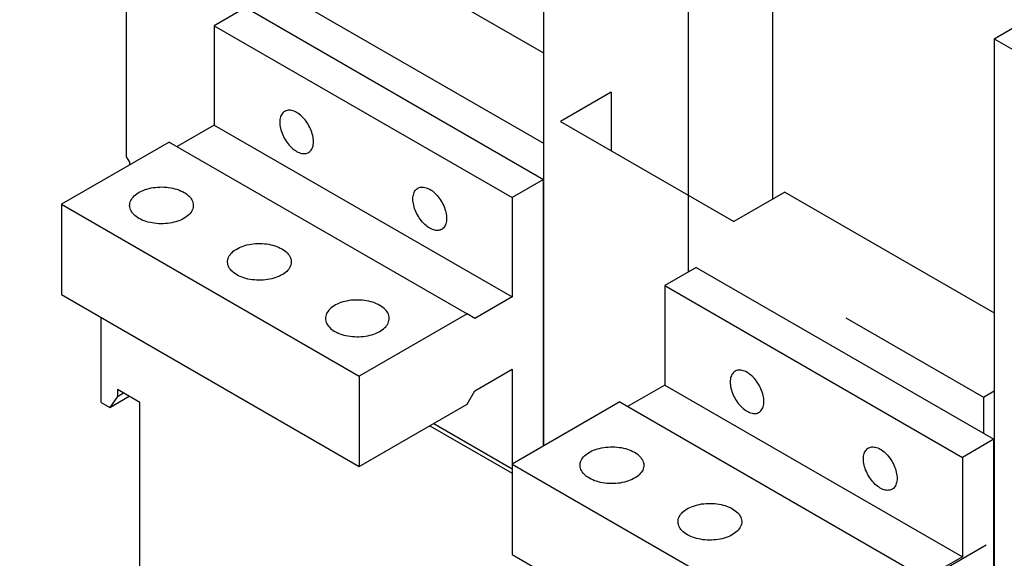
# Model space of a CAD drawing. Extents: x 0 to 17, y 0 to 11.
# Tile 13 of 27: x 11 to 12.4, y 8.3 to 9.1. Entities that reach past the tile are written whole.
import ezdxf

# ---------------------------------------------------------------- set-up
doc = ezdxf.new("R2010")
doc.units = 0
doc.header["$LTSCALE"] = 0.935
doc.linetypes.add('CENTER', pattern=[0.6, 0.375, -0.075, 0.075, -0.075])
doc.layers.get('0').update_dxf_attribs({"linetype": 'CONTINUOUS'})
doc.layers.add('DEFAULT_1', color=7, linetype='CENTER')

msp = doc.modelspace()

# ---------------------------------------------------------------- linework, layer by layer
at = {"color": 7, "linetype": 'CONTINUOUS'}
for p, q in [((11.1861, 9.5038), (11.1861, 8.8936)), ((11.7793, 9.4313), (11.7793, 8.4824)), ((12.1045, 9.3818), (12.1045, 8.8331)), ((11.9848, 9.3127), (11.9848, 8.7296)), ((11.482, 9.213), (11.7793, 9.0414)), ((11.3706, 9.1487), (11.7793, 8.9128)), ((12.4196, 9.0616), (12.5393, 9.1307)), ((11.3559, 9.1058), (11.3113, 9.0801)), ((11.3559, 9.1058), (11.779, 8.8615)), ((11.3113, 9.0801), (11.3113, 8.9387)), ((11.3113, 9.0801), (11.7345, 8.8358)), ((12.4196, 9.0616), (12.4196, 8.1127)), ((12.4196, 9.0616), (12.6251, 8.943)), ((11.8756, 8.9858), (11.8033, 8.944)), ((11.8756, 8.9858), (11.8756, 8.9022)), ((11.8033, 8.944), (12.0499, 8.8016)), ((11.3113, 8.9387), (11.2584, 8.9081)), ((11.3113, 8.9387), (11.7345, 8.6944)), ((11.2473, 8.9145), (11.0942, 8.8261)), ((11.2473, 8.9145), (11.6705, 8.6702)), ((11.1861, 8.8936), (11.1905, 8.8859)), ((11.1905, 8.8859), (11.1905, 8.8818)), ((11.779, 8.8615), (11.7345, 8.8358)), ((11.779, 8.4822), (11.779, 8.8615)), ((11.7345, 8.8358), (11.7345, 8.6944)), ((12.1223, 8.8433), (12.0499, 8.8016)), ((12.1223, 8.8433), (12.4196, 8.6717)), ((11.0942, 8.8261), (11.0942, 8.6976)), ((11.0942, 8.8261), (11.5174, 8.5818)), ((11.9962, 8.7361), (11.9516, 8.7104)), ((11.9962, 8.7361), (12.4193, 8.4918)), ((11.9516, 8.7104), (11.9516, 8.569)), ((11.9516, 8.7104), (12.3748, 8.4661)), ((11.0942, 8.6976), (11.5174, 8.4533)), ((11.7345, 8.6944), (11.6816, 8.6638)), ((11.1504, 8.5439), (11.1504, 8.6651)), ((11.6705, 8.6702), (11.5174, 8.5818)), ((11.6816, 8.6638), (11.6705, 8.6702)), ((12.2091, 8.6646), (12.4046, 8.5518)), ((11.5174, 8.5818), (11.5174, 8.4533)), ((11.6816, 8.5609), (11.7345, 8.5915)), ((11.7345, 8.5915), (11.7345, 8.3279)), ((11.7793, 8.5817), (11.779, 8.5818)), ((11.9516, 8.569), (11.8987, 8.5384)), ((11.9516, 8.569), (12.3748, 8.3247)), ((11.1626, 8.5369), (11.1904, 8.553)), ((11.1738, 8.5529), (11.1626, 8.5369)), ((11.1738, 8.5625), (11.1738, 8.5529)), ((11.2056, 8.5442), (11.1738, 8.5625)), ((11.1738, 8.5529), (11.1822, 8.5577)), ((11.6705, 8.5417), (11.6816, 8.5609)), ((12.4046, 8.5518), (12.4196, 8.5605)), ((12.4046, 8.5518), (12.4046, 8.5004)), ((11.1504, 8.5439), (11.1626, 8.5369)), ((11.2056, 8.0331), (11.2056, 8.5442)), ((11.5174, 8.4533), (11.6705, 8.5417)), ((11.8876, 8.5449), (11.7345, 8.4565)), ((11.8876, 8.5449), (12.3108, 8.3006)), ((11.6176, 8.5111), (11.7345, 8.4436)), ((11.6231, 8.5143), (11.7345, 8.45)), ((12.4193, 8.4918), (12.3748, 8.4661)), ((12.4193, 8.1125), (12.4193, 8.4918)), ((11.7345, 8.4565), (12.1576, 8.2122)), ((12.3748, 8.4661), (12.3748, 8.3247)), ((11.7345, 8.3279), (12.1576, 8.0836)), ((12.3748, 8.3247), (12.3219, 8.2941))]:
    msp.add_line(p, q, dxfattribs=at)
for points in [[(11.4113, 8.9583), (11.4107, 8.9579), (11.4095, 8.9571), (11.4085, 8.956), (11.4075, 8.9548), (11.4067, 8.9535), (11.406, 8.952), (11.4054, 8.9504), (11.4049, 8.9486), (11.4046, 8.9468), (11.4044, 8.9449), (11.4043, 8.9428), (11.4044, 8.9407), (11.4046, 8.9386), (11.4049, 8.9363), (11.4054, 8.9341), (11.406, 8.9318), (11.4067, 8.9295), (11.4075, 8.9272), (11.4085, 8.9249), (11.4095, 8.9226), (11.4107, 8.9203), (11.412, 8.9181), (11.4133, 8.916), (11.4148, 8.914), (11.4163, 8.912), (11.4179, 8.9101), (11.4195, 8.9083), (11.4212, 8.9067), (11.4229, 8.9051), (11.4247, 8.9037), (11.4265, 8.9025), (11.4283, 8.9014)], [(11.4283, 8.9567), (11.4265, 8.9576), (11.4247, 8.9584), (11.4229, 8.959), (11.4212, 8.9595), (11.4195, 8.9598), (11.4179, 8.9599), (11.4163, 8.9599), (11.4148, 8.9596), (11.4133, 8.9592), (11.412, 8.9587), (11.4113, 8.9583)], [(11.4452, 8.8997), (11.4458, 8.9001), (11.447, 8.901), (11.448, 8.902), (11.449, 8.9032), (11.4498, 8.9046), (11.4506, 8.906), (11.4511, 8.9077), (11.4516, 8.9094), (11.4519, 8.9112), (11.4521, 8.9132), (11.4522, 8.9152), (11.4521, 8.9173), (11.4519, 8.9195), (11.4516, 8.9217), (11.4511, 8.9239), (11.4506, 8.9262), (11.4498, 8.9286), (11.449, 8.9309), (11.448, 8.9332), (11.447, 8.9354), (11.4458, 8.9377), (11.4445, 8.9399), (11.4432, 8.942), (11.4418, 8.9441), (11.4402, 8.946), (11.4387, 8.9479), (11.437, 8.9497), (11.4353, 8.9514), (11.4336, 8.9529), (11.4318, 8.9543), (11.4301, 8.9555), (11.4283, 8.9567)], [(11.4283, 8.9014), (11.4301, 8.9004), (11.4318, 8.8996), (11.4336, 8.899), (11.4353, 8.8985), (11.437, 8.8982), (11.4387, 8.8981), (11.4402, 8.8982), (11.4418, 8.8984), (11.4432, 8.8988), (11.4445, 8.8993), (11.4452, 8.8997)], [(11.1909, 8.8245), (11.191, 8.8259), (11.1912, 8.8277), (11.1917, 8.8295), (11.1924, 8.8313), (11.1934, 8.833), (11.1945, 8.8348), (11.1958, 8.8364), (11.1974, 8.838), (11.1991, 8.8395), (11.201, 8.841), (11.2031, 8.8424), (11.2053, 8.8437), (11.2077, 8.8449), (11.2102, 8.8459), (11.2129, 8.8469), (11.2156, 8.8478), (11.2185, 8.8486), (11.2214, 8.8493), (11.2245, 8.8498), (11.2275, 8.8502), (11.2307, 8.8505), (11.2338, 8.8506), (11.237, 8.8507), (11.2401, 8.8506), (11.2433, 8.8504), (11.2464, 8.85), (11.2494, 8.8495), (11.2524, 8.8489), (11.2553, 8.8482), (11.2581, 8.8474), (11.2608, 8.8465), (11.2634, 8.8454), (11.2659, 8.8443), (11.2682, 8.843)], [(11.6176, 8.7921), (11.6158, 8.7932), (11.614, 8.7945), (11.6122, 8.7958), (11.6105, 8.7974), (11.6088, 8.799), (11.6072, 8.8008), (11.6056, 8.8027), (11.6041, 8.8047), (11.6026, 8.8067), (11.6013, 8.8089), (11.6, 8.8111), (11.5989, 8.8133), (11.5978, 8.8156), (11.5968, 8.8179), (11.596, 8.8202), (11.5953, 8.8225), (11.5947, 8.8248), (11.5942, 8.827), (11.5939, 8.8293), (11.5937, 8.8314), (11.5936, 8.8335), (11.5937, 8.8356), (11.5939, 8.8375), (11.5942, 8.8393), (11.5947, 8.8411), (11.5953, 8.8427), (11.596, 8.8442), (11.5968, 8.8455), (11.5978, 8.8467), (11.5989, 8.8478), (11.6, 8.8487), (11.6006, 8.849)], [(11.6006, 8.849), (11.6013, 8.8494), (11.6026, 8.8499), (11.6041, 8.8503), (11.6056, 8.8506), (11.6072, 8.8506), (11.6088, 8.8505), (11.6105, 8.8502), (11.6122, 8.8497), (11.614, 8.8491), (11.6158, 8.8483), (11.6176, 8.8474)], [(11.6176, 8.8474), (11.6194, 8.8462), (11.6212, 8.845), (11.6229, 8.8436), (11.6246, 8.8421), (11.6263, 8.8404), (11.628, 8.8386), (11.6295, 8.8368), (11.6311, 8.8348), (11.6325, 8.8327), (11.6339, 8.8306), (11.6351, 8.8284), (11.6363, 8.8261), (11.6373, 8.8239), (11.6383, 8.8216), (11.6391, 8.8193), (11.6399, 8.817), (11.6404, 8.8147), (11.6409, 8.8124), (11.6412, 8.8102), (11.6414, 8.808), (11.6415, 8.8059), (11.6414, 8.8039), (11.6412, 8.8019), (11.6409, 8.8001), (11.6404, 8.7984), (11.6399, 8.7967), (11.6391, 8.7953), (11.6383, 8.7939), (11.6373, 8.7927), (11.6363, 8.7917), (11.6351, 8.7908), (11.6345, 8.7904)], [(11.2682, 8.843), (11.2704, 8.8417), (11.2723, 8.8403), (11.2741, 8.8388), (11.2758, 8.8372), (11.2772, 8.8356), (11.2784, 8.8339), (11.2795, 8.8322), (11.2803, 8.8304), (11.2809, 8.8286), (11.2813, 8.8268), (11.2814, 8.825), (11.2815, 8.8245)], [(11.2042, 8.8061), (11.202, 8.8074), (11.2, 8.8088), (11.1982, 8.8103), (11.1966, 8.8119), (11.1951, 8.8135), (11.1939, 8.8152), (11.1929, 8.8169), (11.1921, 8.8187), (11.1915, 8.8204), (11.1911, 8.8223), (11.1909, 8.8241), (11.1909, 8.8245)], [(11.2815, 8.8245), (11.2814, 8.8232), (11.2811, 8.8214), (11.2806, 8.8195), (11.2799, 8.8178), (11.279, 8.816), (11.2779, 8.8143), (11.2765, 8.8127), (11.275, 8.8111), (11.2733, 8.8095), (11.2714, 8.8081), (11.2693, 8.8067), (11.2671, 8.8054), (11.2647, 8.8042), (11.2622, 8.8031), (11.2595, 8.8021), (11.2567, 8.8012), (11.2539, 8.8005), (11.2509, 8.7998), (11.2479, 8.7993), (11.2448, 8.7989), (11.2417, 8.7986), (11.2385, 8.7984), (11.2354, 8.7984), (11.2322, 8.7985), (11.2291, 8.7987), (11.226, 8.7991), (11.2229, 8.7995), (11.22, 8.8001), (11.217, 8.8008), (11.2142, 8.8017), (11.2115, 8.8026), (11.2089, 8.8037), (11.2065, 8.8048), (11.2042, 8.8061)], [(11.6345, 8.7904), (11.6339, 8.7901), (11.6325, 8.7895), (11.6311, 8.7891), (11.6295, 8.7889), (11.628, 8.7888), (11.6263, 8.7889), (11.6246, 8.7892), (11.6229, 8.7897), (11.6212, 8.7903), (11.6194, 8.7911), (11.6176, 8.7921)], [(11.3301, 8.7442), (11.3302, 8.7455), (11.3304, 8.7474), (11.3309, 8.7492), (11.3316, 8.7509), (11.3326, 8.7527), (11.3337, 8.7544), (11.335, 8.756), (11.3366, 8.7576), (11.3383, 8.7592), (11.3402, 8.7606), (11.3423, 8.762), (11.3445, 8.7633), (11.3469, 8.7645), (11.3494, 8.7656), (11.3521, 8.7666), (11.3548, 8.7675), (11.3577, 8.7682), (11.3606, 8.7689), (11.3637, 8.7694), (11.3667, 8.7698), (11.3699, 8.7701), (11.373, 8.7703), (11.3762, 8.7703), (11.3793, 8.7702), (11.3825, 8.77), (11.3856, 8.7696), (11.3886, 8.7692), (11.3916, 8.7686), (11.3945, 8.7679), (11.3973, 8.767), (11.4, 8.7661), (11.4026, 8.7651), (11.4051, 8.7639), (11.4074, 8.7627)], [(11.4074, 8.7627), (11.4096, 8.7613), (11.4115, 8.7599), (11.4133, 8.7584), (11.415, 8.7569), (11.4164, 8.7552), (11.4176, 8.7535), (11.4187, 8.7518), (11.4195, 8.7501), (11.4201, 8.7483), (11.4205, 8.7465), (11.4206, 8.7446), (11.4206, 8.7442)], [(11.3434, 8.7257), (11.3412, 8.727), (11.3392, 8.7285), (11.3374, 8.7299), (11.3358, 8.7315), (11.3343, 8.7331), (11.3331, 8.7348), (11.3321, 8.7365), (11.3313, 8.7383), (11.3307, 8.7401), (11.3303, 8.7419), (11.3301, 8.7437), (11.3301, 8.7442)], [(11.4206, 8.7442), (11.4206, 8.7428), (11.4203, 8.741), (11.4198, 8.7392), (11.4191, 8.7374), (11.4182, 8.7357), (11.417, 8.734), (11.4157, 8.7323), (11.4142, 8.7307), (11.4125, 8.7292), (11.4106, 8.7277), (11.4085, 8.7264), (11.4062, 8.7251), (11.4039, 8.7239), (11.4013, 8.7228), (11.3987, 8.7218), (11.3959, 8.7209), (11.3931, 8.7201), (11.3901, 8.7195), (11.3871, 8.7189), (11.384, 8.7185), (11.3809, 8.7182), (11.3777, 8.7181), (11.3746, 8.718), (11.3714, 8.7181), (11.3683, 8.7184), (11.3652, 8.7187), (11.3621, 8.7192), (11.3591, 8.7198), (11.3562, 8.7205), (11.3534, 8.7213), (11.3507, 8.7223), (11.3481, 8.7233), (11.3457, 8.7244), (11.3434, 8.7257)], [(11.5466, 8.6823), (11.5443, 8.6835), (11.5418, 8.6847), (11.5392, 8.6857), (11.5365, 8.6867), (11.5337, 8.6875), (11.5308, 8.6882), (11.5278, 8.6888), (11.5247, 8.6893), (11.5217, 8.6896), (11.5185, 8.6899), (11.5154, 8.6899), (11.5122, 8.6899), (11.5091, 8.6898), (11.5059, 8.6895), (11.5028, 8.6891), (11.4998, 8.6885), (11.4969, 8.6879), (11.494, 8.6871), (11.4913, 8.6862), (11.4886, 8.6852), (11.4861, 8.6841), (11.4837, 8.6829), (11.4815, 8.6816), (11.4794, 8.6803), (11.4775, 8.6788), (11.4758, 8.6773), (11.4742, 8.6757), (11.4729, 8.674), (11.4718, 8.6723), (11.4708, 8.6706), (11.4701, 8.6688), (11.4696, 8.667), (11.4694, 8.6652), (11.4693, 8.6638)], [(11.5598, 8.6638), (11.5598, 8.6643), (11.5597, 8.6661), (11.5593, 8.6679), (11.5587, 8.6697), (11.5579, 8.6715), (11.5568, 8.6732), (11.5556, 8.6749), (11.5542, 8.6765), (11.5525, 8.678), (11.5507, 8.6795), (11.5488, 8.6809), (11.5466, 8.6823)], [(11.4693, 8.6638), (11.4693, 8.6634), (11.4695, 8.6615), (11.4699, 8.6597), (11.4705, 8.6579), (11.4713, 8.6562), (11.4723, 8.6544), (11.4735, 8.6528), (11.475, 8.6511), (11.4766, 8.6496), (11.4784, 8.6481), (11.4804, 8.6467), (11.4826, 8.6453)], [(11.4826, 8.6453), (11.4849, 8.6441), (11.4873, 8.6429), (11.4899, 8.6419), (11.4926, 8.641), (11.4954, 8.6401), (11.4983, 8.6394), (11.5013, 8.6388), (11.5044, 8.6383), (11.5075, 8.638), (11.5106, 8.6378), (11.5138, 8.6377), (11.5169, 8.6377), (11.5201, 8.6379), (11.5232, 8.6382), (11.5263, 8.6386), (11.5293, 8.6391), (11.5323, 8.6398), (11.5351, 8.6405), (11.5379, 8.6414), (11.5405, 8.6424), (11.5431, 8.6435), (11.5454, 8.6447), (11.5477, 8.646), (11.5498, 8.6474), (11.5517, 8.6488), (11.5534, 8.6504), (11.5549, 8.6519), (11.5562, 8.6536), (11.5574, 8.6553), (11.5583, 8.657), (11.559, 8.6588), (11.5595, 8.6606), (11.5598, 8.6624), (11.5598, 8.6638)], [(12.0516, 8.5887), (12.051, 8.5883), (12.0498, 8.5874), (12.0488, 8.5863), (12.0478, 8.5851), (12.047, 8.5838), (12.0463, 8.5823), (12.0457, 8.5807), (12.0452, 8.579), (12.0449, 8.5771), (12.0447, 8.5752), (12.0446, 8.5732), (12.0447, 8.5711), (12.0449, 8.5689), (12.0452, 8.5667), (12.0457, 8.5644), (12.0463, 8.5621), (12.047, 8.5598), (12.0478, 8.5575), (12.0488, 8.5552), (12.0498, 8.5529), (12.051, 8.5507), (12.0523, 8.5485), (12.0536, 8.5463), (12.0551, 8.5443), (12.0566, 8.5423), (12.0582, 8.5404), (12.0598, 8.5387), (12.0615, 8.537), (12.0632, 8.5355), (12.065, 8.5341), (12.0668, 8.5328), (12.0686, 8.5317)], [(12.0686, 8.587), (12.0668, 8.588), (12.065, 8.5887), (12.0632, 8.5894), (12.0615, 8.5898), (12.0598, 8.5901), (12.0582, 8.5902), (12.0566, 8.5902), (12.0551, 8.59), (12.0536, 8.5896), (12.0523, 8.589), (12.0516, 8.5887)], [(12.0855, 8.53), (12.0861, 8.5304), (12.0873, 8.5313), (12.0883, 8.5323), (12.0893, 8.5336), (12.0901, 8.5349), (12.0908, 8.5364), (12.0914, 8.538), (12.0919, 8.5397), (12.0922, 8.5416), (12.0924, 8.5435), (12.0925, 8.5455), (12.0924, 8.5476), (12.0922, 8.5498), (12.0919, 8.552), (12.0914, 8.5543), (12.0908, 8.5566), (12.0901, 8.5589), (12.0893, 8.5612), (12.0883, 8.5635), (12.0873, 8.5658), (12.0861, 8.568), (12.0848, 8.5702), (12.0835, 8.5723), (12.0821, 8.5744), (12.0805, 8.5764), (12.079, 8.5783), (12.0773, 8.58), (12.0756, 8.5817), (12.0739, 8.5832), (12.0721, 8.5846), (12.0704, 8.5859), (12.0686, 8.587)], [(12.0686, 8.5317), (12.0704, 8.5307), (12.0721, 8.5299), (12.0739, 8.5293), (12.0756, 8.5289), (12.0773, 8.5286), (12.079, 8.5284), (12.0805, 8.5285), (12.0821, 8.5287), (12.0835, 8.5291), (12.0848, 8.5297), (12.0855, 8.53)], [(11.8312, 8.4549), (11.8313, 8.4562), (11.8315, 8.4581), (11.832, 8.4599), (11.8327, 8.4616), (11.8337, 8.4634), (11.8348, 8.4651), (11.8361, 8.4667), (11.8377, 8.4683), (11.8394, 8.4699), (11.8413, 8.4713), (11.8434, 8.4727), (11.8456, 8.474), (11.848, 8.4752), (11.8505, 8.4763), (11.8532, 8.4773), (11.8559, 8.4782), (11.8588, 8.4789), (11.8617, 8.4796), (11.8648, 8.4801), (11.8678, 8.4805), (11.871, 8.4808), (11.8741, 8.481), (11.8773, 8.481), (11.8804, 8.4809), (11.8836, 8.4807), (11.8867, 8.4803), (11.8897, 8.4799), (11.8927, 8.4793), (11.8956, 8.4786), (11.8984, 8.4777), (11.9011, 8.4768), (11.9037, 8.4758), (11.9062, 8.4746), (11.9085, 8.4734)], [(11.9085, 8.4734), (11.9107, 8.472), (11.9126, 8.4706), (11.9144, 8.4691), (11.9161, 8.4675), (11.9175, 8.4659), (11.9187, 8.4642), (11.9198, 8.4625), (11.9206, 8.4607), (11.9212, 8.459), (11.9216, 8.4572), (11.9217, 8.4553), (11.9217, 8.4549)], [(12.2579, 8.4224), (12.2561, 8.4235), (12.2543, 8.4248), (12.2525, 8.4262), (12.2508, 8.4277), (12.2491, 8.4294), (12.2475, 8.4311), (12.2459, 8.433), (12.2444, 8.435), (12.2429, 8.4371), (12.2416, 8.4392), (12.2403, 8.4414), (12.2391, 8.4436), (12.2381, 8.4459), (12.2371, 8.4482), (12.2363, 8.4505), (12.2356, 8.4528), (12.235, 8.4551), (12.2345, 8.4574), (12.2342, 8.4596), (12.234, 8.4618), (12.2339, 8.4639), (12.234, 8.4659), (12.2342, 8.4678), (12.2345, 8.4697), (12.235, 8.4714), (12.2356, 8.473), (12.2363, 8.4745), (12.2371, 8.4758), (12.2381, 8.477), (12.2391, 8.4781), (12.2403, 8.479), (12.2409, 8.4794)], [(12.2409, 8.4794), (12.2416, 8.4797), (12.2429, 8.4803), (12.2444, 8.4807), (12.2459, 8.4809), (12.2475, 8.481), (12.2491, 8.4808), (12.2508, 8.4805), (12.2525, 8.4801), (12.2543, 8.4795), (12.2561, 8.4787), (12.2579, 8.4777)], [(12.2579, 8.4777), (12.2597, 8.4766), (12.2614, 8.4753), (12.2632, 8.4739), (12.2649, 8.4724), (12.2666, 8.4707), (12.2683, 8.469), (12.2698, 8.4671), (12.2714, 8.4651), (12.2728, 8.463), (12.2741, 8.4609), (12.2754, 8.4587), (12.2766, 8.4565), (12.2776, 8.4542), (12.2786, 8.4519), (12.2794, 8.4496), (12.2802, 8.4473), (12.2807, 8.445), (12.2812, 8.4427), (12.2815, 8.4405), (12.2817, 8.4383), (12.2818, 8.4362), (12.2817, 8.4342), (12.2815, 8.4323), (12.2812, 8.4304), (12.2807, 8.4287), (12.2802, 8.4271), (12.2794, 8.4256), (12.2786, 8.4243), (12.2776, 8.4231), (12.2766, 8.422), (12.2754, 8.4211), (12.2748, 8.4207)], [(11.8445, 8.4364), (11.8423, 8.4377), (11.8403, 8.4391), (11.8385, 8.4406), (11.8369, 8.4422), (11.8354, 8.4438), (11.8342, 8.4455), (11.8332, 8.4472), (11.8324, 8.449), (11.8318, 8.4508), (11.8314, 8.4526), (11.8312, 8.4544), (11.8312, 8.4549)], [(11.9217, 8.4549), (11.9217, 8.4535), (11.9214, 8.4517), (11.9209, 8.4499), (11.9202, 8.4481), (11.9193, 8.4464), (11.9181, 8.4447), (11.9168, 8.443), (11.9153, 8.4414), (11.9136, 8.4399), (11.9117, 8.4384), (11.9096, 8.437), (11.9073, 8.4358), (11.905, 8.4346), (11.9024, 8.4335), (11.8998, 8.4325), (11.897, 8.4316), (11.8942, 8.4308), (11.8912, 8.4302), (11.8882, 8.4296), (11.8851, 8.4292), (11.882, 8.4289), (11.8788, 8.4288), (11.8757, 8.4287), (11.8725, 8.4288), (11.8694, 8.4291), (11.8663, 8.4294), (11.8632, 8.4299), (11.8602, 8.4305), (11.8573, 8.4312), (11.8545, 8.432), (11.8518, 8.4329), (11.8492, 8.434), (11.8468, 8.4351), (11.8445, 8.4364)], [(12.2748, 8.4207), (12.2741, 8.4204), (12.2728, 8.4198), (12.2714, 8.4194), (12.2698, 8.4192), (12.2683, 8.4191), (12.2666, 8.4193), (12.2649, 8.4196), (12.2632, 8.42), (12.2614, 8.4206), (12.2597, 8.4214), (12.2579, 8.4224)], [(11.9704, 8.3745), (11.9705, 8.3759), (11.9707, 8.3777), (11.9712, 8.3795), (11.9719, 8.3813), (11.9729, 8.383), (11.974, 8.3847), (11.9753, 8.3864), (11.9769, 8.388), (11.9786, 8.3895), (11.9805, 8.391), (11.9826, 8.3923), (11.9848, 8.3936), (11.9872, 8.3948), (11.9897, 8.3959), (11.9924, 8.3969), (11.9951, 8.3978), (11.998, 8.3986), (12.0009, 8.3992), (12.004, 8.3998), (12.007, 8.4002), (12.0102, 8.4005), (12.0133, 8.4006), (12.0165, 8.4006), (12.0196, 8.4005), (12.0228, 8.4003), (12.0258, 8.4), (12.0289, 8.3995), (12.0319, 8.3989), (12.0348, 8.3982), (12.0376, 8.3974), (12.0403, 8.3964), (12.0429, 8.3954), (12.0454, 8.3942), (12.0477, 8.393)], [(12.0477, 8.393), (12.0499, 8.3916), (12.0518, 8.3902), (12.0536, 8.3887), (12.0553, 8.3872), (12.0567, 8.3856), (12.0579, 8.3839), (12.059, 8.3822), (12.0598, 8.3804), (12.0604, 8.3786), (12.0608, 8.3768), (12.0609, 8.375), (12.0609, 8.3745)], [(11.9837, 8.356), (11.9815, 8.3574), (11.9795, 8.3588), (11.9777, 8.3603), (11.9761, 8.3618), (11.9746, 8.3635), (11.9734, 8.3651), (11.9724, 8.3669), (11.9716, 8.3686), (11.971, 8.3704), (11.9706, 8.3722), (11.9704, 8.3741), (11.9704, 8.3745)], [(12.0609, 8.3745), (12.0609, 8.3731), (12.0606, 8.3713), (12.0601, 8.3695), (12.0594, 8.3677), (12.0585, 8.366), (12.0573, 8.3643), (12.056, 8.3626), (12.0545, 8.361), (12.0528, 8.3595), (12.0509, 8.3581), (12.0488, 8.3567), (12.0465, 8.3554), (12.0442, 8.3542), (12.0416, 8.3531), (12.039, 8.3521), (12.0362, 8.3512), (12.0334, 8.3504), (12.0304, 8.3498), (12.0274, 8.3493), (12.0243, 8.3489), (12.0212, 8.3486), (12.018, 8.3484), (12.0149, 8.3484), (12.0117, 8.3485), (12.0086, 8.3487), (12.0055, 8.349), (12.0024, 8.3495), (11.9994, 8.3501), (11.9965, 8.3508), (11.9937, 8.3516), (11.991, 8.3526), (11.9884, 8.3536), (11.986, 8.3548), (11.9837, 8.356)]]:
    msp.add_lwpolyline(points, dxfattribs=at)
at = {"color": 4, "linetype": 'CONTINUOUS'}
msp.add_open_spline([(0.2175, 10.8), (0.2175, 10.8), (0.2175, 10.8), (0.2175, 10.8), (0.2175, 10.8), (0.2175, 10.8), (0.2175, 10.8), (0.2176, 10.8), (0.2176, 10.8), (0.2176, 10.8), (0.2177, 10.8), (0.2178, 10.8), (0.2178, 10.8), (0.2179, 10.8), (0.218, 10.8), (0.2181, 10.8), (0.2183, 10.8), (0.2185, 10.8), (0.2188, 10.8), (0.219, 10.8), (0.2193, 10.8), (0.2196, 10.8), (0.22, 10.8), (0.2205, 10.8), (0.221, 10.8), (0.2217, 10.8), (0.2225, 10.8), (0.2236, 10.8), (0.2246, 10.8), (0.2256, 10.8), (0.2266, 10.8), (0.2279, 10.8), (0.2296, 10.8), (0.2316, 10.8), (0.2337, 10.8), (0.2357, 10.8), (0.2377, 10.8), (0.2397, 10.8), (0.2424, 10.8), (0.2458, 10.8), (0.2498, 10.8), (0.2539, 10.8), (0.2579, 10.8), (0.2619, 10.8), (0.2673, 10.8), (0.274, 10.8), (0.2821, 10.8), (0.2902, 10.8), (0.2983, 10.8), (0.3064, 10.8), (0.3144, 10.8), (0.3225, 10.8), (0.3333, 10.8), (0.3468, 10.8), (0.3629, 10.8), (0.3791, 10.8), (0.3952, 10.8), (0.4114, 10.8), (0.4275, 10.8), (0.4491, 10.8), (0.476, 10.8), (0.5083, 10.8), (0.5406, 10.8), (0.573, 10.8), (0.6053, 10.8), (0.6376, 10.8), (0.6699, 10.8), (0.7022, 10.8), (0.7453, 10.8), (0.7991, 10.8), (0.8638, 10.8), (0.9284, 10.8), (0.993, 10.8), (1.0577, 10.8), (1.1223, 10.8), (1.1869, 10.8), (1.2731, 10.8), (1.3808, 10.8), (1.5101, 10.8), (1.6393, 10.8), (1.7686, 10.8), (1.8978, 10.8), (2.0271, 10.8), (2.1563, 10.8), (2.2856, 10.8), (2.4148, 10.8), (2.5872, 10.8), (2.8026, 10.8), (3.0611, 10.8), (3.3196, 10.8), (3.5781, 10.8), (3.8366, 10.8), (4.0952, 10.8), (4.3537, 10.8), (4.6122, 10.8), (4.9569, 10.8), (5.3877, 10.8), (5.9047, 10.8), (6.4217, 10.8), (6.9388, 10.8), (7.4558, 10.8), (7.9728, 10.8), (8.4898, 10.8), (9.0069, 10.8), (9.5239, 10.8), (10.0409, 10.8), (10.5579, 10.8), (11.0749, 10.8), (11.592, 10.8), (12.0228, 10.8), (12.3675, 10.8), (12.626, 10.8), (12.8845, 10.8), (13.143, 10.8), (13.4015, 10.8), (13.66, 10.8), (13.9185, 10.8), (14.1771, 10.8), (14.3925, 10.8), (14.5648, 10.8), (14.6941, 10.8), (14.8233, 10.8), (14.9526, 10.8), (15.0818, 10.8), (15.2111, 10.8), (15.3404, 10.8), (15.4696, 10.8), (15.5989, 10.8), (15.7066, 10.8), (15.7927, 10.8), (15.8574, 10.8), (15.922, 10.8), (15.9866, 10.8), (16.0513, 10.8), (16.1159, 10.8), (16.1805, 10.8), (16.2344, 10.8), (16.2775, 10.8), (16.3098, 10.8), (16.3421, 10.8), (16.3744, 10.8), (16.4067, 10.8), (16.439, 10.8), (16.4713, 10.8), (16.5037, 10.8), (16.5306, 10.8), (16.5521, 10.8), (16.5683, 10.8), (16.5844, 10.8), (16.6006, 10.8), (16.6168, 10.8), (16.6329, 10.8), (16.6464, 10.8), (16.6571, 10.8), (16.6652, 10.8), (16.6733, 10.8), (16.6814, 10.8), (16.6895, 10.8), (16.6975, 10.8), (16.7056, 10.8), (16.7123, 10.8), (16.7177, 10.8), (16.7218, 10.8), (16.7258, 10.8), (16.7298, 10.8), (16.7339, 10.8), (16.7373, 10.8), (16.7399, 10.8), (16.742, 10.8), (16.744, 10.8), (16.746, 10.8), (16.748, 10.8), (16.75, 10.8), (16.7517, 10.8), (16.7531, 10.8), (16.7541, 10.8), (16.7551, 10.8), (16.7561, 10.8), (16.7571, 10.8), (16.758, 10.8), (16.7586, 10.8), (16.7591, 10.8), (16.7596, 10.8), (16.7601, 10.8), (16.7604, 10.8), (16.7606, 10.8), (16.7609, 10.8), (16.7612, 10.8), (16.7614, 10.8), (16.7615, 10.8), (16.7617, 10.8), (16.7618, 10.8), (16.7618, 10.8), (16.7619, 10.8), (16.762, 10.8), (16.762, 10.8), (16.7621, 10.8), (16.7621, 10.8), (16.7621, 10.8), (16.7621, 10.8), (16.7621, 10.8), (16.7622, 10.8), (16.7622, 10.8), (16.7622, 10.8), (16.7622, 10.8), (16.7622, 10.8), (16.7622, 10.8), (16.7622, 10.8), (16.7622, 10.8), (16.7622, 10.8), (16.7622, 10.7999), (16.7622, 10.7999), (16.7622, 10.7999), (16.7622, 10.7998), (16.7622, 10.7998), (16.7622, 10.7997), (16.7622, 10.7997), (16.7622, 10.7996), (16.7622, 10.7995), (16.7622, 10.7994), (16.7622, 10.7992), (16.7622, 10.799), (16.7622, 10.7989), (16.7622, 10.7986), (16.7622, 10.7984), (16.7622, 10.7981), (16.7622, 10.7977), (16.7622, 10.7973), (16.7622, 10.7968), (16.7622, 10.7961), (16.7622, 10.7955), (16.7622, 10.7948), (16.7622, 10.7942), (16.7622, 10.7933), (16.7622, 10.7922), (16.7622, 10.7909), (16.7622, 10.7896), (16.7622, 10.7883), (16.7622, 10.787), (16.7622, 10.7857), (16.7622, 10.784), (16.7622, 10.7818), (16.7622, 10.7793), (16.7622, 10.7767), (16.7622, 10.7741), (16.7622, 10.7715), (16.7622, 10.768), (16.7622, 10.7637), (16.7622, 10.7585), (16.7622, 10.7533), (16.7622, 10.7481), (16.7622, 10.7429), (16.7622, 10.7378), (16.7622, 10.7326), (16.7622, 10.7257), (16.7622, 10.717), (16.7622, 10.7066), (16.7622, 10.6963), (16.7622, 10.6859), (16.7622, 10.6755), (16.7622, 10.6651), (16.7622, 10.6513), (16.7622, 10.634), (16.7622, 10.6133), (16.7622, 10.5925), (16.7622, 10.5718), (16.7622, 10.551), (16.7622, 10.5303), (16.7622, 10.5095), (16.7622, 10.4888), (16.7622, 10.4611), (16.7622, 10.4266), (16.7622, 10.3851), (16.7622, 10.3436), (16.7622, 10.3021), (16.7622, 10.2606), (16.7622, 10.2191), (16.7622, 10.1776), (16.7622, 10.1223), (16.7622, 10.0531), (16.7622, 9.9701), (16.7622, 9.8871), (16.7622, 9.8041), (16.7622, 9.7211), (16.7622, 9.6382), (16.7622, 9.5552), (16.7622, 9.4722), (16.7622, 9.3892), (16.7622, 9.2785), (16.7622, 9.1402), (16.7622, 8.9742), (16.7622, 8.8083), (16.7622, 8.6423), (16.7622, 8.4763), (16.7622, 8.3103), (16.7622, 8.1444), (16.7622, 7.9784), (16.7622, 7.7571), (16.7622, 7.4805), (16.7622, 7.1485), (16.7622, 6.8165), (16.7622, 6.4846), (16.7622, 6.1526), (16.7622, 5.8207), (16.7622, 5.4887), (16.7622, 5.1568), (16.7622, 4.8248), (16.7622, 4.4929), (16.7622, 4.1609), (16.7622, 3.8289), (16.7622, 3.497), (16.7622, 3.2204), (16.7622, 2.9991), (16.7622, 2.8331), (16.7622, 2.6671), (16.7622, 2.5011), (16.7622, 2.3352), (16.7622, 2.1692), (16.7622, 2.0032), (16.7622, 1.8372), (16.7622, 1.6989), (16.7622, 1.5883), (16.7622, 1.5053), (16.7622, 1.4223), (16.7622, 1.3393), (16.7622, 1.2563), (16.7622, 1.1733), (16.7622, 1.0903), (16.7622, 1.0073), (16.7622, 0.9243), (16.7622, 0.8552), (16.7622, 0.7999), (16.7622, 0.7584), (16.7622, 0.7169), (16.7622, 0.6754), (16.7622, 0.6339), (16.7622, 0.5924), (16.7622, 0.5509), (16.7622, 0.5163), (16.7622, 0.4887), (16.7622, 0.4679), (16.7622, 0.4472), (16.7622, 0.4264), (16.7622, 0.4057), (16.7622, 0.3849), (16.7622, 0.3642), (16.7622, 0.3434), (16.7622, 0.3261), (16.7622, 0.3123), (16.7622, 0.3019), (16.7622, 0.2916), (16.7622, 0.2812), (16.7622, 0.2708), (16.7622, 0.2604), (16.7622, 0.2518), (16.7622, 0.2449), (16.7622, 0.2397), (16.7622, 0.2345), (16.7622, 0.2293), (16.7622, 0.2241), (16.7622, 0.2189), (16.7622, 0.2138), (16.7622, 0.2094), (16.7622, 0.206), (16.7622, 0.2034), (16.7622, 0.2008), (16.7622, 0.1982), (16.7622, 0.1956), (16.7622, 0.1934), (16.7622, 0.1917), (16.7622, 0.1904), (16.7622, 0.1891), (16.7622, 0.1878), (16.7622, 0.1865), (16.7622, 0.1852), (16.7622, 0.1841), (16.7622, 0.1833), (16.7622, 0.1826), (16.7622, 0.182), (16.7622, 0.1813), (16.7622, 0.1807), (16.7622, 0.1801), (16.7622, 0.1797), (16.7622, 0.1794), (16.7622, 0.1791), (16.7622, 0.1788), (16.7622, 0.1786), (16.7622, 0.1784), (16.7622, 0.1783), (16.7622, 0.1781), (16.7622, 0.178), (16.7622, 0.1779), (16.7622, 0.1778), (16.7622, 0.1777), (16.7622, 0.1776), (16.7622, 0.1776), (16.7622, 0.1776), (16.7622, 0.1775), (16.7622, 0.1775), (16.7622, 0.1775), (16.7622, 0.1775), (16.7622, 0.1775), (16.7622, 0.1775), (16.7622, 0.1775), (16.7622, 0.1774), (16.7622, 0.1774), (16.7622, 0.1774), (16.7622, 0.1774), (16.7621, 0.1774), (16.7621, 0.1774), (16.7621, 0.1774), (16.7621, 0.1774), (16.7621, 0.1774), (16.762, 0.1774), (16.762, 0.1774), (16.7619, 0.1774), (16.7618, 0.1774), (16.7618, 0.1774), (16.7617, 0.1774), (16.7615, 0.1774), (16.7614, 0.1774), (16.7612, 0.1774), (16.7609, 0.1774), (16.7606, 0.1774), (16.7604, 0.1774), (16.7601, 0.1774), (16.7596, 0.1774), (16.7591, 0.1774), (16.7586, 0.1774), (16.758, 0.1774), (16.7571, 0.1774), (16.7561, 0.1774), (16.7551, 0.1774), (16.7541, 0.1774), (16.7531, 0.1774), (16.7517, 0.1774), (16.75, 0.1774), (16.748, 0.1774), (16.746, 0.1774), (16.744, 0.1774), (16.742, 0.1774), (16.7399, 0.1774), (16.7373, 0.1774), (16.7339, 0.1774), (16.7298, 0.1774), (16.7258, 0.1774), (16.7218, 0.1774), (16.7177, 0.1774), (16.7123, 0.1774), (16.7056, 0.1774), (16.6975, 0.1774), (16.6895, 0.1774), (16.6814, 0.1774), (16.6733, 0.1774), (16.6652, 0.1774), (16.6571, 0.1774), (16.6464, 0.1774), (16.6329, 0.1774), (16.6168, 0.1774), (16.6006, 0.1774), (16.5844, 0.1774), (16.5683, 0.1774), (16.5521, 0.1774), (16.5306, 0.1774), (16.5037, 0.1774), (16.4713, 0.1774), (16.439, 0.1774), (16.4067, 0.1774), (16.3744, 0.1774), (16.3421, 0.1774), (16.3098, 0.1774), (16.2775, 0.1774), (16.2344, 0.1774), (16.1805, 0.1774), (16.1159, 0.1774), (16.0513, 0.1774), (15.9866, 0.1774), (15.922, 0.1774), (15.8574, 0.1774), (15.7927, 0.1774), (15.7066, 0.1774), (15.5989, 0.1774), (15.4696, 0.1774), (15.3404, 0.1774), (15.2111, 0.1774), (15.0818, 0.1774), (14.9526, 0.1774), (14.8233, 0.1774), (14.6941, 0.1774), (14.5648, 0.1774), (14.3925, 0.1774), (14.1771, 0.1774), (13.9185, 0.1774), (13.66, 0.1774), (13.4015, 0.1774), (13.143, 0.1774), (12.8845, 0.1774), (12.626, 0.1774), (12.3675, 0.1774), (12.0228, 0.1774), (11.592, 0.1774), (11.0749, 0.1774), (10.5579, 0.1774), (10.0409, 0.1774), (9.5239, 0.1774), (9.0069, 0.1774), (8.4898, 0.1774), (7.9728, 0.1774), (7.4558, 0.1774), (6.9388, 0.1774), (6.4217, 0.1774), (5.9047, 0.1774), (5.3877, 0.1774), (4.9569, 0.1774), (4.6122, 0.1774), (4.3537, 0.1774), (4.0952, 0.1774), (3.8366, 0.1774), (3.5781, 0.1774), (3.3196, 0.1774), (3.0611, 0.1774), (2.8026, 0.1774), (2.5872, 0.1774), (2.4148, 0.1774), (2.2856, 0.1774), (2.1563, 0.1774), (2.0271, 0.1774), (1.8978, 0.1774), (1.7686, 0.1774), (1.6393, 0.1774), (1.5101, 0.1774), (1.3808, 0.1774), (1.2731, 0.1774), (1.1869, 0.1774), (1.1223, 0.1774), (1.0577, 0.1774), (0.993, 0.1774), (0.9284, 0.1774), (0.8638, 0.1774), (0.7991, 0.1774), (0.7453, 0.1774), (0.7022, 0.1774), (0.6699, 0.1774), (0.6376, 0.1774), (0.6053, 0.1774), (0.573, 0.1774), (0.5406, 0.1774), (0.5083, 0.1774), (0.476, 0.1774), (0.4491, 0.1774), (0.4275, 0.1774), (0.4114, 0.1774), (0.3952, 0.1774), (0.3791, 0.1774), (0.3629, 0.1774), (0.3468, 0.1774), (0.3333, 0.1774), (0.3225, 0.1774), (0.3144, 0.1774), (0.3064, 0.1774), (0.2983, 0.1774), (0.2902, 0.1774), (0.2821, 0.1774), (0.274, 0.1774), (0.2673, 0.1774), (0.2619, 0.1774), (0.2579, 0.1774), (0.2539, 0.1774), (0.2498, 0.1774), (0.2458, 0.1774), (0.2424, 0.1774), (0.2397, 0.1774), (0.2377, 0.1774), (0.2357, 0.1774), (0.2337, 0.1774), (0.2316, 0.1774), (0.2296, 0.1774), (0.2279, 0.1774), (0.2266, 0.1774), (0.2256, 0.1774), (0.2246, 0.1774), (0.2236, 0.1774), (0.2225, 0.1774), (0.2217, 0.1774), (0.221, 0.1774), (0.2205, 0.1774), (0.22, 0.1774), (0.2196, 0.1774), (0.2193, 0.1774), (0.219, 0.1774), (0.2188, 0.1774), (0.2185, 0.1774), (0.2183, 0.1774), (0.2181, 0.1774), (0.218, 0.1774), (0.2179, 0.1774), (0.2178, 0.1774), (0.2178, 0.1774), (0.2177, 0.1774), (0.2176, 0.1774), (0.2176, 0.1774), (0.2176, 0.1774), (0.2175, 0.1774), (0.2175, 0.1774), (0.2175, 0.1774), (0.2175, 0.1774), (0.2175, 0.1774), (0.2175, 0.1774), (0.2175, 0.1774), (0.2175, 0.1775), (0.2175, 0.1775), (0.2175, 0.1775), (0.2175, 0.1775), (0.2175, 0.1775), (0.2175, 0.1775), (0.2175, 0.1775), (0.2175, 0.1776), (0.2175, 0.1776), (0.2175, 0.1776), (0.2175, 0.1777), (0.2175, 0.1778), (0.2175, 0.1779), (0.2175, 0.178), (0.2175, 0.1781), (0.2175, 0.1783), (0.2175, 0.1784), (0.2175, 0.1786), (0.2175, 0.1788), (0.2175, 0.1791), (0.2175, 0.1794), (0.2175, 0.1797), (0.2175, 0.1801), (0.2175, 0.1807), (0.2175, 0.1813), (0.2175, 0.182), (0.2175, 0.1826), (0.2175, 0.1833), (0.2175, 0.1841), (0.2175, 0.1852), (0.2175, 0.1865), (0.2175, 0.1878), (0.2175, 0.1891), (0.2175, 0.1904), (0.2175, 0.1917), (0.2175, 0.1934), (0.2175, 0.1956), (0.2175, 0.1982), (0.2175, 0.2008), (0.2175, 0.2034), (0.2175, 0.206), (0.2175, 0.2094), (0.2175, 0.2138), (0.2175, 0.2189), (0.2175, 0.2241), (0.2175, 0.2293), (0.2175, 0.2345), (0.2175, 0.2397), (0.2175, 0.2449), (0.2175, 0.2518), (0.2175, 0.2604), (0.2175, 0.2708), (0.2175, 0.2812), (0.2175, 0.2916), (0.2175, 0.3019), (0.2175, 0.3123), (0.2175, 0.3261), (0.2175, 0.3434), (0.2175, 0.3642), (0.2175, 0.3849), (0.2175, 0.4057), (0.2175, 0.4264), (0.2175, 0.4472), (0.2175, 0.4679), (0.2175, 0.4887), (0.2175, 0.5163), (0.2175, 0.5509), (0.2175, 0.5924), (0.2175, 0.6339), (0.2175, 0.6754), (0.2175, 0.7169), (0.2175, 0.7584), (0.2175, 0.7999), (0.2175, 0.8552), (0.2175, 0.9243), (0.2175, 1.0073), (0.2175, 1.0903), (0.2175, 1.1733), (0.2175, 1.2563), (0.2175, 1.3393), (0.2175, 1.4223), (0.2175, 1.5053), (0.2175, 1.5883), (0.2175, 1.6989), (0.2175, 1.8372), (0.2175, 2.0032), (0.2175, 2.1692), (0.2175, 2.3352), (0.2175, 2.5011), (0.2175, 2.6671), (0.2175, 2.8331), (0.2175, 2.9991), (0.2175, 3.2204), (0.2175, 3.497), (0.2175, 3.8289), (0.2175, 4.1609), (0.2175, 4.4929), (0.2175, 4.8248), (0.2175, 5.1568), (0.2175, 5.4887), (0.2175, 5.8207), (0.2175, 6.1526), (0.2175, 6.4846), (0.2175, 6.8165), (0.2175, 7.1485), (0.2175, 7.4805), (0.2175, 7.7571), (0.2175, 7.9784), (0.2175, 8.1444), (0.2175, 8.3103), (0.2175, 8.4763), (0.2175, 8.6423), (0.2175, 8.8083), (0.2175, 8.9742), (0.2175, 9.1402), (0.2175, 9.2785), (0.2175, 9.3892), (0.2175, 9.4722), (0.2175, 9.5552), (0.2175, 9.6382), (0.2175, 9.7211), (0.2175, 9.8041), (0.2175, 9.8871), (0.2175, 9.9701), (0.2175, 10.0531), (0.2175, 10.1223), (0.2175, 10.1776), (0.2175, 10.2191), (0.2175, 10.2606), (0.2175, 10.3021), (0.2175, 10.3436), (0.2175, 10.3851), (0.2175, 10.4266), (0.2175, 10.4611), (0.2175, 10.4888), (0.2175, 10.5095), (0.2175, 10.5303), (0.2175, 10.551), (0.2175, 10.5718), (0.2175, 10.5925), (0.2175, 10.6133), (0.2175, 10.634), (0.2175, 10.6513), (0.2175, 10.6651), (0.2175, 10.6755), (0.2175, 10.6859), (0.2175, 10.6963), (0.2175, 10.7066), (0.2175, 10.717), (0.2175, 10.7257), (0.2175, 10.7326), (0.2175, 10.7378), (0.2175, 10.7429), (0.2175, 10.7481), (0.2175, 10.7533), (0.2175, 10.7585), (0.2175, 10.7637), (0.2175, 10.768), (0.2175, 10.7715), (0.2175, 10.7741), (0.2175, 10.7767), (0.2175, 10.7793), (0.2175, 10.7818), (0.2175, 10.784), (0.2175, 10.7857), (0.2175, 10.787), (0.2175, 10.7883), (0.2175, 10.7896), (0.2175, 10.7909), (0.2175, 10.7922), (0.2175, 10.7933), (0.2175, 10.7942), (0.2175, 10.7948), (0.2175, 10.7955), (0.2175, 10.7961), (0.2175, 10.7968), (0.2175, 10.7973), (0.2175, 10.7977), (0.2175, 10.7981), (0.2175, 10.7984), (0.2175, 10.7986), (0.2175, 10.7989), (0.2175, 10.799), (0.2175, 10.7992), (0.2175, 10.7994), (0.2175, 10.7995), (0.2175, 10.7996), (0.2175, 10.7997), (0.2175, 10.7997), (0.2175, 10.7998), (0.2175, 10.7998), (0.2175, 10.7999), (0.2175, 10.7999), (0.2175, 10.7999), (0.2175, 10.8), (0.2175, 10.8), (0.2175, 10.8), (0.2175, 10.8), (0.2175, 10.8), (0.2175, 10.8), (0.2175, 10.8), (0.2175, 10.8)], degree=3, knots=[0, 0, 0, 0, 0, 0, 0, 0, 0.000001, 0.000001, 0.000001, 0.000002, 0.000003, 0.000004, 0.000005, 0.000006, 0.000008, 0.00001, 0.000011, 0.000015, 0.000019, 0.000023, 0.000027, 0.000031, 0.000038, 0.000046, 0.000053, 0.000061, 0.000076, 0.000092, 0.000107, 0.000122, 0.000137, 0.000153, 0.000183, 0.000214, 0.000244, 0.000275, 0.000305, 0.000336, 0.000366, 0.000427, 0.000488, 0.000549, 0.00061, 0.000671, 0.000732, 0.000854, 0.000977, 0.001099, 0.001221, 0.001343, 0.001465, 0.001587, 0.001709, 0.001953, 0.002197, 0.002441, 0.002686, 0.00293, 0.003174, 0.003418, 0.003906, 0.004395, 0.004883, 0.005371, 0.005859, 0.006348, 0.006836, 0.007324, 0.007812, 0.008789, 0.009766, 0.010742, 0.011719, 0.012695, 0.013672, 0.014648, 0.015625, 0.017578, 0.019531, 0.021484, 0.023438, 0.025391, 0.027344, 0.029297, 0.03125, 0.033203, 0.035156, 0.039062, 0.042969, 0.046875, 0.050781, 0.054688, 0.058594, 0.0625, 0.066406, 0.070312, 0.078125, 0.085938, 0.09375, 0.101562, 0.109375, 0.117188, 0.125, 0.132812, 0.140625, 0.148438, 0.15625, 0.164062, 0.171875, 0.179688, 0.183594, 0.1875, 0.191406, 0.195312, 0.199219, 0.203125, 0.207031, 0.210938, 0.214844, 0.216797, 0.21875, 0.220703, 0.222656, 0.224609, 0.226562, 0.228516, 0.230469, 0.232422, 0.234375, 0.235352, 0.236328, 0.237305, 0.238281, 0.239258, 0.240234, 0.241211, 0.242188, 0.242676, 0.243164, 0.243652, 0.244141, 0.244629, 0.245117, 0.245605, 0.246094, 0.246582, 0.246826, 0.24707, 0.247314, 0.247559, 0.247803, 0.248047, 0.248291, 0.248413, 0.248535, 0.248657, 0.248779, 0.248901, 0.249023, 0.249146, 0.249268, 0.249329, 0.24939, 0.249451, 0.249512, 0.249573, 0.249634, 0.249664, 0.249695, 0.249725, 0.249756, 0.249786, 0.249817, 0.249847, 0.249863, 0.249878, 0.249893, 0.249908, 0.249924, 0.249939, 0.249947, 0.249954, 0.249962, 0.249969, 0.249973, 0.249977, 0.249981, 0.249985, 0.249989, 0.24999, 0.249992, 0.249994, 0.249995, 0.249996, 0.249997, 0.249998, 0.249999, 0.249999, 0.249999, 0.25, 0.25, 0.25, 0.25, 0.25, 0.25, 0.25, 0.25, 0.25, 0.250001, 0.250001, 0.250001, 0.250002, 0.250003, 0.250004, 0.250005, 0.250006, 0.250008, 0.25001, 0.250011, 0.250015, 0.250019, 0.250023, 0.250027, 0.250031, 0.250038, 0.250046, 0.250053, 0.250061, 0.250076, 0.250092, 0.250107, 0.250122, 0.250137, 0.250153, 0.250183, 0.250214, 0.250244, 0.250275, 0.250305, 0.250336, 0.250366, 0.250427, 0.250488, 0.250549, 0.25061, 0.250671, 0.250732, 0.250854, 0.250977, 0.251099, 0.251221, 0.251343, 0.251465, 0.251587, 0.251709, 0.251953, 0.252197, 0.252441, 0.252686, 0.25293, 0.253174, 0.253418, 0.253906, 0.254395, 0.254883, 0.255371, 0.255859, 0.256348, 0.256836, 0.257324, 0.257812, 0.258789, 0.259766, 0.260742, 0.261719, 0.262695, 0.263672, 0.264648, 0.265625, 0.267578, 0.269531, 0.271484, 0.273438, 0.275391, 0.277344, 0.279297, 0.28125, 0.283203, 0.285156, 0.289062, 0.292969, 0.296875, 0.300781, 0.304688, 0.308594, 0.3125, 0.316406, 0.320312, 0.328125, 0.335938, 0.34375, 0.351562, 0.359375, 0.367188, 0.375, 0.382812, 0.390625, 0.398438, 0.40625, 0.414062, 0.421875, 0.429688, 0.433594, 0.4375, 0.441406, 0.445312, 0.449219, 0.453125, 0.457031, 0.460938, 0.464844, 0.466797, 0.46875, 0.470703, 0.472656, 0.474609, 0.476562, 0.478516, 0.480469, 0.482422, 0.484375, 0.485352, 0.486328, 0.487305, 0.488281, 0.489258, 0.490234, 0.491211, 0.492188, 0.492676, 0.493164, 0.493652, 0.494141, 0.494629, 0.495117, 0.495605, 0.496094, 0.496582, 0.496826, 0.49707, 0.497314, 0.497559, 0.497803, 0.498047, 0.498291, 0.498413, 0.498535, 0.498657, 0.498779, 0.498901, 0.499023, 0.499146, 0.499268, 0.499329, 0.49939, 0.499451, 0.499512, 0.499573, 0.499634, 0.499664, 0.499695, 0.499725, 0.499756, 0.499786, 0.499817, 0.499847, 0.499863, 0.499878, 0.499893, 0.499908, 0.499924, 0.499939, 0.499947, 0.499954, 0.499962, 0.499969, 0.499973, 0.499977, 0.499981, 0.499985, 0.499989, 0.49999, 0.499992, 0.499994, 0.499995, 0.499996, 0.499997, 0.499998, 0.499999, 0.499999, 0.499999, 0.5, 0.5, 0.5, 0.5, 0.5, 0.5, 0.5, 0.5, 0.5, 0.500001, 0.500001, 0.500001, 0.500002, 0.500003, 0.500004, 0.500005, 0.500006, 0.500008, 0.50001, 0.500011, 0.500015, 0.500019, 0.500023, 0.500027, 0.500031, 0.500038, 0.500046, 0.500053, 0.500061, 0.500076, 0.500092, 0.500107, 0.500122, 0.500137, 0.500153, 0.500183, 0.500214, 0.500244, 0.500275, 0.500305, 0.500336, 0.500366, 0.500427, 0.500488, 0.500549, 0.50061, 0.500671, 0.500732, 0.500854, 0.500977, 0.501099, 0.501221, 0.501343, 0.501465, 0.501587, 0.501709, 0.501953, 0.502197, 0.502441, 0.502686, 0.50293, 0.503174, 0.503418, 0.503906, 0.504395, 0.504883, 0.505371, 0.505859, 0.506348, 0.506836, 0.507324, 0.507812, 0.508789, 0.509766, 0.510742, 0.511719, 0.512695, 0.513672, 0.514648, 0.515625, 0.517578, 0.519531, 0.521484, 0.523438, 0.525391, 0.527344, 0.529297, 0.53125, 0.533203, 0.535156, 0.539062, 0.542969, 0.546875, 0.550781, 0.554688, 0.558594, 0.5625, 0.566406, 0.570312, 0.578125, 0.585938, 0.59375, 0.601562, 0.609375, 0.617188, 0.625, 0.632812, 0.640625, 0.648438, 0.65625, 0.664062, 0.671875, 0.679688, 0.683594, 0.6875, 0.691406, 0.695312, 0.699219, 0.703125, 0.707031, 0.710938, 0.714844, 0.716797, 0.71875, 0.720703, 0.722656, 0.724609, 0.726562, 0.728516, 0.730469, 0.732422, 0.734375, 0.735352, 0.736328, 0.737305, 0.738281, 0.739258, 0.740234, 0.741211, 0.742188, 0.742676, 0.743164, 0.743652, 0.744141, 0.744629, 0.745117, 0.745605, 0.746094, 0.746582, 0.746826, 0.74707, 0.747314, 0.747559, 0.747803, 0.748047, 0.748291, 0.748413, 0.748535, 0.748657, 0.748779, 0.748901, 0.749023, 0.749146, 0.749268, 0.749329, 0.74939, 0.749451, 0.749512, 0.749573, 0.749634, 0.749664, 0.749695, 0.749725, 0.749756, 0.749786, 0.749817, 0.749847, 0.749863, 0.749878, 0.749893, 0.749908, 0.749924, 0.749939, 0.749947, 0.749954, 0.749962, 0.749969, 0.749973, 0.749977, 0.749981, 0.749985, 0.749989, 0.74999, 0.749992, 0.749994, 0.749995, 0.749996, 0.749997, 0.749998, 0.749999, 0.749999, 0.749999, 0.75, 0.75, 0.75, 0.75, 0.75, 0.75, 0.75, 0.75, 0.75, 0.750001, 0.750001, 0.750001, 0.750002, 0.750003, 0.750004, 0.750005, 0.750006, 0.750008, 0.75001, 0.750011, 0.750015, 0.750019, 0.750023, 0.750027, 0.750031, 0.750038, 0.750046, 0.750053, 0.750061, 0.750076, 0.750092, 0.750107, 0.750122, 0.750137, 0.750153, 0.750183, 0.750214, 0.750244, 0.750275, 0.750305, 0.750336, 0.750366, 0.750427, 0.750488, 0.750549, 0.75061, 0.750671, 0.750732, 0.750854, 0.750977, 0.751099, 0.751221, 0.751343, 0.751465, 0.751587, 0.751709, 0.751953, 0.752197, 0.752441, 0.752686, 0.75293, 0.753174, 0.753418, 0.753906, 0.754395, 0.754883, 0.755371, 0.755859, 0.756348, 0.756836, 0.757324, 0.757812, 0.758789, 0.759766, 0.760742, 0.761719, 0.762695, 0.763672, 0.764648, 0.765625, 0.767578, 0.769531, 0.771484, 0.773438, 0.775391, 0.777344, 0.779297, 0.78125, 0.783203, 0.785156, 0.789062, 0.792969, 0.796875, 0.800781, 0.804688, 0.808594, 0.8125, 0.816406, 0.820312, 0.828125, 0.835938, 0.84375, 0.851562, 0.859375, 0.867188, 0.875, 0.882812, 0.890625, 0.898438, 0.90625, 0.914062, 0.921875, 0.929688, 0.933594, 0.9375, 0.941406, 0.945312, 0.949219, 0.953125, 0.957031, 0.960938, 0.964844, 0.966797, 0.96875, 0.970703, 0.972656, 0.974609, 0.976562, 0.978516, 0.980469, 0.982422, 0.984375, 0.985352, 0.986328, 0.987305, 0.988281, 0.989258, 0.990234, 0.991211, 0.992188, 0.992676, 0.993164, 0.993652, 0.994141, 0.994629, 0.995117, 0.995605, 0.996094, 0.996582, 0.996826, 0.99707, 0.997314, 0.997559, 0.997803, 0.998047, 0.998291, 0.998413, 0.998535, 0.998657, 0.998779, 0.998901, 0.999023, 0.999146, 0.999268, 0.999329, 0.99939, 0.999451, 0.999512, 0.999573, 0.999634, 0.999664, 0.999695, 0.999725, 0.999756, 0.999786, 0.999817, 0.999847, 0.999863, 0.999878, 0.999893, 0.999908, 0.999924, 0.999939, 0.999947, 0.999954, 0.999962, 0.999969, 0.999973, 0.999977, 0.999981, 0.999985, 0.999989, 0.99999, 0.999992, 0.999994, 0.999995, 0.999996, 0.999997, 0.999998, 0.999999, 0.999999, 0.999999, 1, 1, 1, 1, 1, 1, 1, 1], dxfattribs=at)
at = {"layer": 'DEFAULT_1', "color": 2, "linetype": 'CENTER'}
msp.add_line((13.9254, 9.217), (10.9145, 7.4787), dxfattribs=at)

doc.saveas('drawing.dxf')
